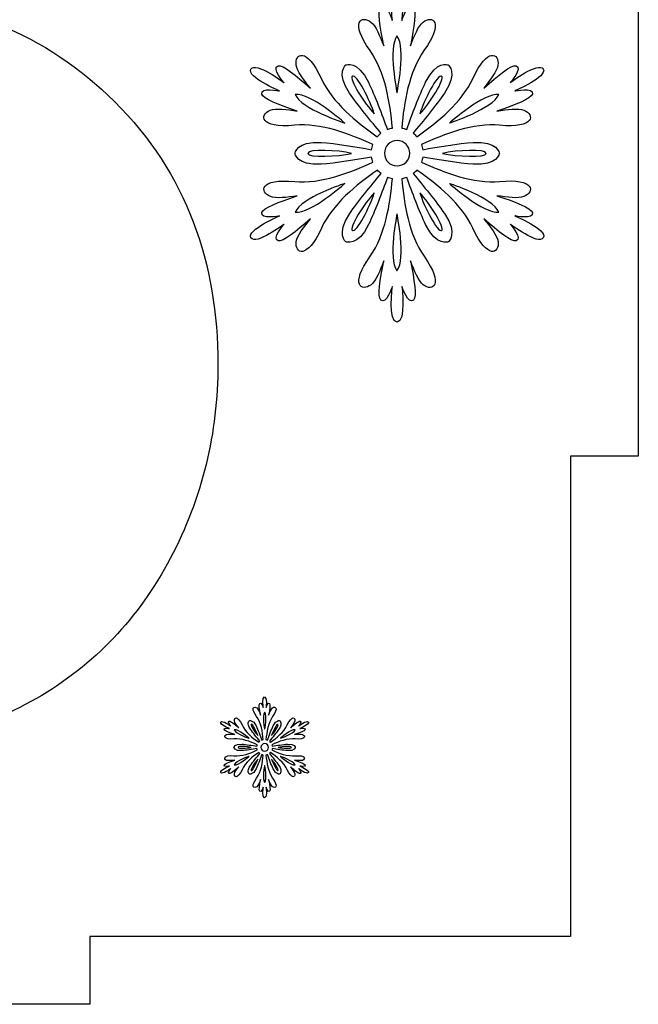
# Model space of a CAD drawing. Header units: millimetres. Extents: x -91 to 82, y -170 to 150.
# Tile 24 of 80: x -28 to -19, y -110 to -95. Entities that reach past the tile are written whole.
import ezdxf

# ---------------------------------------------------------------- set-up
doc = ezdxf.new("R2010")
doc.units = ezdxf.units.MM
doc.header["$MEASUREMENT"] = 0
doc.layers.add('Layer 1', color=7, linetype='Continuous')

msp = doc.modelspace()

# ---------------------------------------------------------------- linework, layer by layer
at = {"layer": 'Layer 1', "color": 31}
msp.add_open_spline([(-18.8614, -93.7676), (-18.8614, -93.7676), (-19.8601, -93.7676), (-19.8601, -93.7676), (-19.8601, -93.7676), (-19.8601, -93.7676), (-19.8601, -86.6823), (-19.8601, -86.6823), (-19.8601, -86.6823), (-19.8601, -86.6823), (-26.9442, -86.6823), (-26.9442, -86.6823), (-26.9442, -86.6823), (-26.9442, -86.6823), (-26.9442, -85.6837), (-26.9442, -85.6837), (-26.9442, -85.6837), (-26.9442, -85.6837), (-34.7276, -85.6837), (-34.7276, -85.6837), (-34.7276, -85.6837), (-34.7276, -85.6837), (-34.7276, -86.6823), (-34.7276, -86.6823), (-34.7276, -86.6823), (-34.7276, -86.6823), (-41.8128, -86.6823), (-41.8128, -86.6823), (-41.8128, -86.6823), (-41.8128, -86.6823), (-41.8128, -93.7676), (-41.8128, -93.7676), (-41.8128, -93.7676), (-41.8128, -93.7676), (-42.8103, -93.7676), (-42.8103, -93.7676), (-42.8103, -93.7676), (-42.8103, -93.7676), (-42.8103, -101.5511), (-42.8103, -101.5511), (-42.8103, -101.5511), (-42.8103, -101.5511), (-41.8128, -101.5511), (-41.8128, -101.5511), (-41.8128, -101.5511), (-41.8128, -101.5511), (-41.8128, -108.6352), (-41.8128, -108.6352), (-41.8128, -108.6352), (-41.8128, -108.6352), (-34.7276, -108.6352), (-34.7276, -108.6352), (-34.7276, -108.6352), (-34.7276, -108.6352), (-34.7276, -109.6338), (-34.7276, -109.6338), (-34.7276, -109.6338), (-34.7276, -109.6338), (-26.9442, -109.6338), (-26.9442, -109.6338), (-26.9442, -109.6338), (-26.9442, -109.6338), (-26.9442, -108.6352), (-26.9442, -108.6352), (-26.9442, -108.6352), (-26.9442, -108.6352), (-19.8601, -108.6352), (-19.8601, -108.6352), (-19.8601, -108.6352), (-19.8601, -108.6352), (-19.8601, -101.5511), (-19.8601, -101.5511), (-19.8601, -101.5511), (-19.8601, -101.5511), (-18.8614, -101.5511), (-18.8614, -101.5511), (-18.8614, -101.5511), (-18.8614, -101.5511), (-18.8614, -93.7676), (-18.8614, -93.7676)], degree=3, knots=[0, 0, 0, 0, 0.047619, 0.047619, 0.047619, 0.047619, 0.0952381, 0.0952381, 0.0952381, 0.0952381, 0.1428571, 0.1428571, 0.1428571, 0.1428571, 0.1904762, 0.1904762, 0.1904762, 0.1904762, 0.2380952, 0.2380952, 0.2380952, 0.2380952, 0.2857143, 0.2857143, 0.2857143, 0.2857143, 0.3333333, 0.3333333, 0.3333333, 0.3333333, 0.3809524, 0.3809524, 0.3809524, 0.3809524, 0.4285714, 0.4285714, 0.4285714, 0.4285714, 0.4761905, 0.4761905, 0.4761905, 0.4761905, 0.5238095, 0.5238095, 0.5238095, 0.5238095, 0.5714286, 0.5714286, 0.5714286, 0.5714286, 0.6190476, 0.6190476, 0.6190476, 0.6190476, 0.6666667, 0.6666667, 0.6666667, 0.6666667, 0.7142857, 0.7142857, 0.7142857, 0.7142857, 0.7619048, 0.7619048, 0.7619048, 0.7619048, 0.8095238, 0.8095238, 0.8095238, 0.8095238, 0.8571429, 0.8571429, 0.8571429, 0.8571429, 0.9047619, 0.9047619, 0.9047619, 0.9047619, 1, 1, 1, 1], dxfattribs=at)
at = {"layer": 'Layer 1', "color": 26}
msp.add_open_spline([(-26.5827, -96.3257), (-27.5989, -95.3201), (-28.8416, -94.8178), (-30.2697, -94.8178), (-30.2697, -94.8178), (-31.0958, -94.8178), (-31.8819, -95.0032), (-32.6259, -95.3611), (-32.6259, -95.3611), (-32.8934, -95.489), (-33.1434, -95.6404), (-33.3769, -95.8129), (-33.3769, -95.8129), (-33.3053, -95.2403), (-33.1833, -94.6735), (-32.9756, -94.2018), (-32.9756, -94.2018), (-32.7034, -93.5822), (-32.3185, -93.0237), (-31.7552, -92.6352), (-31.7552, -92.6352), (-31.3692, -92.3688), (-30.9339, -92.2562), (-30.4657, -92.2562), (-30.4657, -92.2562), (-29.8778, -92.2562), (-29.3779, -92.4381), (-28.9625, -92.857), (-28.9625, -92.857), (-28.6621, -93.1597), (-28.4849, -93.7265), (-28.3887, -94.1302), (-28.3887, -94.1302), (-28.3887, -94.1302), (-28.2702, -94.6219), (-28.2702, -94.6219), (-28.2702, -94.6219), (-28.2702, -94.6219), (-25.2404, -94.3919), (-25.2404, -94.3919), (-25.2404, -94.3919), (-25.2404, -94.3919), (-25.3249, -93.7676), (-25.3249, -93.7676), (-25.3249, -93.7676), (-25.4904, -92.5507), (-25.9949, -91.4852), (-26.9478, -90.6967), (-26.9478, -90.6967), (-27.9171, -89.8952), (-29.1069, -89.5854), (-30.3485, -89.5854), (-30.3485, -89.5854), (-32.0792, -89.5854), (-33.5953, -90.1592), (-34.7359, -91.4817), (-34.7359, -91.4817), (-36.2356, -93.2208), (-36.5547, -95.8821), (-36.5547, -98.0906), (-36.5547, -98.0906), (-36.5547, -100.0573), (-36.2707, -102.4582), (-34.8896, -103.979), (-34.8896, -103.979), (-33.7349, -105.2498), (-32.2517, -105.8389), (-30.5421, -105.8389), (-30.5421, -105.8389), (-29.5494, -105.8389), (-28.5977, -105.6183), (-27.734, -105.1254), (-27.734, -105.1254), (-26.875, -104.6349), (-26.2238, -103.9343), (-25.7603, -103.0613), (-25.7603, -103.0613), (-25.2862, -102.1695), (-25.0586, -101.2096), (-25.0586, -100.1993), (-25.0586, -100.1993), (-25.0584, -98.7102), (-25.5184, -97.3783), (-26.5827, -96.3257)], degree=3, knots=[0, 0, 0, 0, 0.0454545, 0.0454545, 0.0454545, 0.0454545, 0.0909091, 0.0909091, 0.0909091, 0.0909091, 0.1363636, 0.1363636, 0.1363636, 0.1363636, 0.1818182, 0.1818182, 0.1818182, 0.1818182, 0.2272727, 0.2272727, 0.2272727, 0.2272727, 0.2727273, 0.2727273, 0.2727273, 0.2727273, 0.3181818, 0.3181818, 0.3181818, 0.3181818, 0.3636364, 0.3636364, 0.3636364, 0.3636364, 0.4090909, 0.4090909, 0.4090909, 0.4090909, 0.4545455, 0.4545455, 0.4545455, 0.4545455, 0.5, 0.5, 0.5, 0.5, 0.5454545, 0.5454545, 0.5454545, 0.5454545, 0.5909091, 0.5909091, 0.5909091, 0.5909091, 0.6363636, 0.6363636, 0.6363636, 0.6363636, 0.6818182, 0.6818182, 0.6818182, 0.6818182, 0.7272727, 0.7272727, 0.7272727, 0.7272727, 0.7727273, 0.7727273, 0.7727273, 0.7727273, 0.8181818, 0.8181818, 0.8181818, 0.8181818, 0.8636364, 0.8636364, 0.8636364, 0.8636364, 0.9090909, 0.9090909, 0.9090909, 0.9090909, 1, 1, 1, 1], dxfattribs=at)
at = {"layer": 'Layer 1', "color": 36}
for points, knots in [([(-20.6826, -98.0096), (-20.6826, -98.0096), (-20.3951, -98.0683), (-20.4221, -97.9615), (-20.4221, -97.9615), (-20.4397, -97.8946), (-20.6732, -97.8043), (-20.9443, -97.7127), (-20.9443, -97.7127), (-20.7941, -97.7373), (-20.6275, -97.7585), (-20.5465, -97.7244), (-20.5465, -97.7244), (-20.3846, -97.6587), (-20.3834, -97.4533), (-20.9056, -97.5026), (-20.9056, -97.5026), (-21.2905, -97.539), (-21.7165, -97.3747), (-22.0579, -97.2175), (-22.0579, -97.2175), (-22.0497, -97.194), (-22.0426, -97.1682), (-22.0391, -97.1436), (-22.0391, -97.1436), (-21.815, -97.1835), (-21.5075, -97.234), (-21.2975, -97.2492), (-21.2975, -97.2492), (-20.9302, -97.2762), (-20.9091, -97.0884), (-20.9091, -97.0884), (-20.9091, -97.0884), (-20.9091, -97.0884), (-20.9302, -96.9018), (-21.2975, -96.9276), (-21.2975, -96.9276), (-21.5075, -96.9429), (-21.815, -96.9933), (-22.0391, -97.0344), (-22.0391, -97.0344), (-22.0426, -97.0098), (-22.0485, -96.9839), (-22.0579, -96.9593), (-22.0579, -96.9593), (-21.7164, -96.8021), (-21.2905, -96.6366), (-20.9056, -96.6742), (-20.9056, -96.6742), (-20.3834, -96.7235), (-20.3858, -96.5181), (-20.5465, -96.4524), (-20.5465, -96.4524), (-20.6275, -96.4195), (-20.7941, -96.4407), (-20.9443, -96.4653), (-20.9443, -96.4653), (-20.6732, -96.3738), (-20.4397, -96.2834), (-20.4221, -96.2165), (-20.4221, -96.2165), (-20.3951, -96.1097), (-20.6826, -96.1684), (-20.6826, -96.1684), (-20.6826, -96.1684), (-20.6826, -96.1684), (-20.1956, -95.9619), (-20.2625, -95.8457), (-20.2625, -95.8457), (-20.3294, -95.7284), (-20.7518, -96.0475), (-20.7518, -96.0475), (-20.7518, -96.0475), (-20.7518, -96.0475), (-20.557, -95.8281), (-20.6638, -95.7987), (-20.6638, -95.7987), (-20.7307, -95.7799), (-20.9255, -95.9372), (-21.1402, -96.1261), (-21.1402, -96.1261), (-21.044, -96.0076), (-20.9431, -95.8738), (-20.9302, -95.7881), (-20.9302, -95.7881), (-20.9067, -95.6156), (-21.0839, -95.5112), (-21.3022, -95.9876), (-21.3022, -95.9876), (-21.463, -96.3396), (-21.8185, -96.626), (-22.126, -96.843), (-22.126, -96.843), (-22.1424, -96.8231), (-22.1612, -96.8054), (-22.1812, -96.7902), (-22.1812, -96.7902), (-22.0345, -96.6177), (-21.8374, -96.376), (-21.7189, -96.2011), (-21.7189, -96.2011), (-21.5124, -95.8972), (-21.6637, -95.7845), (-21.6637, -95.7845), (-21.6637, -95.7845), (-21.6637, -95.7845), (-21.8362, -95.7094), (-21.997, -96.0403), (-21.997, -96.0403), (-22.0885, -96.2304), (-22.1988, -96.5214), (-22.2751, -96.7362), (-22.2751, -96.7362), (-22.2986, -96.7268), (-22.3232, -96.7198), (-22.349, -96.7151), (-22.349, -96.7151), (-22.315, -96.3408), (-22.2446, -95.8902), (-22.0204, -95.5745), (-22.0204, -95.5745), (-21.7165, -95.1474), (-21.896, -95.0464), (-22.0333, -95.1532), (-22.0333, -95.1532), (-22.1014, -95.206), (-22.1682, -95.3621), (-22.2211, -95.5041), (-22.2211, -95.5041), (-22.1648, -95.2236), (-22.1261, -94.976), (-22.1753, -94.9279), (-22.1753, -94.9279), (-22.2551, -94.8505), (-22.3478, -95.1286), (-22.3478, -95.1286), (-22.3478, -95.1286), (-22.3478, -95.1286), (-22.2833, -94.6041), (-22.4182, -94.6041), (-22.4182, -94.6041), (-22.5531, -94.6041), (-22.4874, -95.1286), (-22.4874, -95.1286), (-22.4874, -95.1286), (-22.4874, -95.1286), (-22.5801, -94.8505), (-22.6599, -94.9279), (-22.6599, -94.9279), (-22.7092, -94.976), (-22.6705, -95.2236), (-22.6141, -95.5041), (-22.6141, -95.5041), (-22.6681, -95.3621), (-22.7338, -95.206), (-22.8019, -95.1532), (-22.8019, -95.1532), (-22.9392, -95.0464), (-23.1187, -95.1473), (-22.8148, -95.5745), (-22.8148, -95.5745), (-22.5907, -95.8902), (-22.5214, -96.3408), (-22.4862, -96.7151), (-22.4862, -96.7151), (-22.5108, -96.7198), (-22.5355, -96.7268), (-22.5601, -96.7362), (-22.5601, -96.7362), (-22.6375, -96.5226), (-22.7467, -96.2304), (-22.8394, -96.0403), (-22.8394, -96.0403), (-22.999, -95.7094), (-23.1715, -95.7845), (-23.1715, -95.7845), (-23.1715, -95.7845), (-23.1715, -95.7845), (-23.3229, -95.8972), (-23.1163, -96.2011), (-23.1163, -96.2011), (-22.9978, -96.3759), (-22.8006, -96.6165), (-22.654, -96.7902), (-22.654, -96.7902), (-22.6739, -96.8066), (-22.6927, -96.8242), (-22.7092, -96.843), (-22.7092, -96.843), (-23.0166, -96.6259), (-23.3722, -96.3396), (-23.533, -95.9876), (-23.533, -95.9876), (-23.7501, -95.5112), (-23.9285, -95.6156), (-23.9038, -95.7881), (-23.9038, -95.7881), (-23.8921, -95.8749), (-23.7911, -96.0087), (-23.6938, -96.1261), (-23.6938, -96.1261), (-23.9085, -95.9372), (-24.1033, -95.7799), (-24.1702, -95.7987), (-24.1702, -95.7987), (-24.277, -95.8292), (-24.0822, -96.0475), (-24.0822, -96.0475), (-24.0822, -96.0475), (-24.0822, -96.0475), (-24.5046, -95.7283), (-24.5715, -95.8457), (-24.5715, -95.8457), (-24.6384, -95.963), (-24.1514, -96.1684), (-24.1514, -96.1684), (-24.1514, -96.1684), (-24.1514, -96.1684), (-24.4377, -96.1097), (-24.4107, -96.2165), (-24.4107, -96.2165), (-24.3943, -96.2834), (-24.1596, -96.3737), (-23.8885, -96.4653), (-23.8885, -96.4653), (-24.0387, -96.4407), (-24.2053, -96.4195), (-24.2863, -96.4524), (-24.2863, -96.4524), (-24.4482, -96.5181), (-24.4494, -96.7235), (-23.9272, -96.6742), (-23.9272, -96.6742), (-23.5423, -96.6378), (-23.1163, -96.8021), (-22.7749, -96.9593), (-22.7749, -96.9593), (-22.7831, -96.9828), (-22.7902, -97.0086), (-22.7925, -97.0344), (-22.7925, -97.0344), (-23.0166, -96.9933), (-23.3241, -96.9429), (-23.5341, -96.9276), (-23.5341, -96.9276), (-23.9014, -96.9018), (-23.9225, -97.0884), (-23.9225, -97.0884), (-23.9225, -97.0884), (-23.9225, -97.0884), (-23.9014, -97.275), (-23.5341, -97.2492), (-23.5341, -97.2492), (-23.3241, -97.2339), (-23.0166, -97.1835), (-22.7925, -97.1436), (-22.7925, -97.1436), (-22.789, -97.1682), (-22.7831, -97.1941), (-22.7737, -97.2187), (-22.7737, -97.2187), (-23.1152, -97.3759), (-23.54, -97.5402), (-23.926, -97.5038), (-23.926, -97.5038), (-24.4482, -97.4545), (-24.4458, -97.661), (-24.2851, -97.7256), (-24.2851, -97.7256), (-24.2041, -97.7585), (-24.0375, -97.7385), (-23.8873, -97.7139), (-23.8873, -97.7139), (-24.1584, -97.8054), (-24.3931, -97.8946), (-24.4095, -97.9627), (-24.4095, -97.9627), (-24.4365, -98.0695), (-24.1502, -98.0108), (-24.1502, -98.0108), (-24.1502, -98.0108), (-24.1502, -98.0108), (-24.6372, -98.2173), (-24.5703, -98.3335), (-24.5703, -98.3335), (-24.5022, -98.4508), (-24.081, -98.1317), (-24.081, -98.1317), (-24.081, -98.1317), (-24.081, -98.1317), (-24.2758, -98.35), (-24.169, -98.3805), (-24.169, -98.3805), (-24.1021, -98.3993), (-23.9073, -98.242), (-23.6926, -98.0519), (-23.6926, -98.0519), (-23.7888, -98.1704), (-23.8897, -98.3042), (-23.9026, -98.3899), (-23.9026, -98.3899), (-23.9261, -98.5624), (-23.7489, -98.6668), (-23.5318, -98.1904), (-23.5318, -98.1904), (-23.371, -97.8384), (-23.0155, -97.552), (-22.708, -97.335), (-22.708, -97.335), (-22.6916, -97.3549), (-22.6728, -97.3726), (-22.6528, -97.3878), (-22.6528, -97.3878), (-22.7995, -97.5615), (-22.9966, -97.802), (-23.1151, -97.9769), (-23.1151, -97.9769), (-23.3216, -98.282), (-23.1703, -98.3935), (-23.1703, -98.3935), (-23.1703, -98.3935), (-23.1703, -98.3935), (-22.9978, -98.4686), (-22.8382, -98.1377), (-22.8382, -98.1377), (-22.7455, -97.9476), (-22.6364, -97.6566), (-22.5589, -97.443), (-22.5589, -97.443), (-22.5354, -97.4524), (-22.5108, -97.4594), (-22.485, -97.4641), (-22.485, -97.4641), (-22.5202, -97.8384), (-22.5894, -98.289), (-22.8136, -98.6047), (-22.8136, -98.6047), (-23.1175, -99.0318), (-22.938, -99.1339), (-22.8007, -99.026), (-22.8007, -99.026), (-22.7326, -98.9732), (-22.6658, -98.8171), (-22.6129, -98.6751), (-22.6129, -98.6751), (-22.6692, -98.9556), (-22.7079, -99.2032), (-22.6587, -99.2513), (-22.6587, -99.2513), (-22.5789, -99.3287), (-22.4862, -99.0506), (-22.4862, -99.0506), (-22.4862, -99.0506), (-22.4862, -99.0506), (-22.5519, -99.5751), (-22.417, -99.5751), (-22.417, -99.5751), (-22.2821, -99.5751), (-22.3466, -99.0506), (-22.3466, -99.0506), (-22.3466, -99.0506), (-22.3466, -99.0506), (-22.2539, -99.3275), (-22.1741, -99.2513), (-22.1741, -99.2513), (-22.1248, -99.2032), (-22.1635, -98.9556), (-22.2199, -98.6751), (-22.2199, -98.6751), (-22.1659, -98.8171), (-22.1002, -98.972), (-22.0321, -99.026), (-22.0321, -99.026), (-21.8948, -99.134), (-21.7153, -99.0319), (-22.0192, -98.6047), (-22.0192, -98.6047), (-22.2433, -98.289), (-22.3137, -97.8384), (-22.3478, -97.4641), (-22.3478, -97.4641), (-22.3232, -97.4594), (-22.2985, -97.4524), (-22.2739, -97.443), (-22.2739, -97.443), (-22.1976, -97.6566), (-22.0873, -97.9476), (-21.9958, -98.1377), (-21.9958, -98.1377), (-21.835, -98.4686), (-21.6625, -98.3935), (-21.6625, -98.3935), (-21.6625, -98.3935), (-21.6625, -98.3935), (-21.5111, -98.282), (-21.7177, -97.9769), (-21.7177, -97.9769), (-21.8362, -97.8021), (-22.0334, -97.5615), (-22.18, -97.3878), (-22.18, -97.3878), (-22.1601, -97.3725), (-22.1413, -97.3538), (-22.1248, -97.335), (-22.1248, -97.335), (-21.8174, -97.5521), (-21.4618, -97.8384), (-21.301, -98.1904), (-21.301, -98.1904), (-21.0827, -98.6668), (-20.9055, -98.5624), (-20.929, -98.3899), (-20.929, -98.3899), (-20.9407, -98.3042), (-21.0417, -98.1693), (-21.139, -98.0519), (-21.139, -98.0519), (-20.9243, -98.2408), (-20.7295, -98.3981), (-20.6626, -98.3805), (-20.6626, -98.3805), (-20.557, -98.35), (-20.7506, -98.1317), (-20.7506, -98.1317), (-20.7506, -98.1317), (-20.7506, -98.1317), (-20.3282, -98.4509), (-20.2613, -98.3335), (-20.2613, -98.3335), (-20.1945, -98.215), (-20.6826, -98.0096), (-20.6826, -98.0096)], [0, 0, 0, 0, 0.0091743, 0.0091743, 0.0091743, 0.0091743, 0.0183486, 0.0183486, 0.0183486, 0.0183486, 0.0275229, 0.0275229, 0.0275229, 0.0275229, 0.0366972, 0.0366972, 0.0366972, 0.0366972, 0.0458716, 0.0458716, 0.0458716, 0.0458716, 0.0550459, 0.0550459, 0.0550459, 0.0550459, 0.0642202, 0.0642202, 0.0642202, 0.0642202, 0.0733945, 0.0733945, 0.0733945, 0.0733945, 0.0825688, 0.0825688, 0.0825688, 0.0825688, 0.0917431, 0.0917431, 0.0917431, 0.0917431, 0.1009174, 0.1009174, 0.1009174, 0.1009174, 0.1100917, 0.1100917, 0.1100917, 0.1100917, 0.1192661, 0.1192661, 0.1192661, 0.1192661, 0.1284404, 0.1284404, 0.1284404, 0.1284404, 0.1376147, 0.1376147, 0.1376147, 0.1376147, 0.146789, 0.146789, 0.146789, 0.146789, 0.1559633, 0.1559633, 0.1559633, 0.1559633, 0.1651376, 0.1651376, 0.1651376, 0.1651376, 0.1743119, 0.1743119, 0.1743119, 0.1743119, 0.1834862, 0.1834862, 0.1834862, 0.1834862, 0.1926606, 0.1926606, 0.1926606, 0.1926606, 0.2018349, 0.2018349, 0.2018349, 0.2018349, 0.2110092, 0.2110092, 0.2110092, 0.2110092, 0.2201835, 0.2201835, 0.2201835, 0.2201835, 0.2293578, 0.2293578, 0.2293578, 0.2293578, 0.2385321, 0.2385321, 0.2385321, 0.2385321, 0.2477064, 0.2477064, 0.2477064, 0.2477064, 0.2568807, 0.2568807, 0.2568807, 0.2568807, 0.266055, 0.266055, 0.266055, 0.266055, 0.2752294, 0.2752294, 0.2752294, 0.2752294, 0.2844037, 0.2844037, 0.2844037, 0.2844037, 0.293578, 0.293578, 0.293578, 0.293578, 0.3027523, 0.3027523, 0.3027523, 0.3027523, 0.3119266, 0.3119266, 0.3119266, 0.3119266, 0.3211009, 0.3211009, 0.3211009, 0.3211009, 0.3302752, 0.3302752, 0.3302752, 0.3302752, 0.3394495, 0.3394495, 0.3394495, 0.3394495, 0.3486239, 0.3486239, 0.3486239, 0.3486239, 0.3577982, 0.3577982, 0.3577982, 0.3577982, 0.3669725, 0.3669725, 0.3669725, 0.3669725, 0.3761468, 0.3761468, 0.3761468, 0.3761468, 0.3853211, 0.3853211, 0.3853211, 0.3853211, 0.3944954, 0.3944954, 0.3944954, 0.3944954, 0.4036697, 0.4036697, 0.4036697, 0.4036697, 0.412844, 0.412844, 0.412844, 0.412844, 0.4220183, 0.4220183, 0.4220183, 0.4220183, 0.4311927, 0.4311927, 0.4311927, 0.4311927, 0.440367, 0.440367, 0.440367, 0.440367, 0.4495413, 0.4495413, 0.4495413, 0.4495413, 0.4587156, 0.4587156, 0.4587156, 0.4587156, 0.4678899, 0.4678899, 0.4678899, 0.4678899, 0.4770642, 0.4770642, 0.4770642, 0.4770642, 0.4862385, 0.4862385, 0.4862385, 0.4862385, 0.4954128, 0.4954128, 0.4954128, 0.4954128, 0.5045872, 0.5045872, 0.5045872, 0.5045872, 0.5137615, 0.5137615, 0.5137615, 0.5137615, 0.5229358, 0.5229358, 0.5229358, 0.5229358, 0.5321101, 0.5321101, 0.5321101, 0.5321101, 0.5412844, 0.5412844, 0.5412844, 0.5412844, 0.5504587, 0.5504587, 0.5504587, 0.5504587, 0.559633, 0.559633, 0.559633, 0.559633, 0.5688073, 0.5688073, 0.5688073, 0.5688073, 0.5779817, 0.5779817, 0.5779817, 0.5779817, 0.587156, 0.587156, 0.587156, 0.587156, 0.5963303, 0.5963303, 0.5963303, 0.5963303, 0.6055046, 0.6055046, 0.6055046, 0.6055046, 0.6146789, 0.6146789, 0.6146789, 0.6146789, 0.6238532, 0.6238532, 0.6238532, 0.6238532, 0.6330275, 0.6330275, 0.6330275, 0.6330275, 0.6422018, 0.6422018, 0.6422018, 0.6422018, 0.6513761, 0.6513761, 0.6513761, 0.6513761, 0.6605505, 0.6605505, 0.6605505, 0.6605505, 0.6697248, 0.6697248, 0.6697248, 0.6697248, 0.6788991, 0.6788991, 0.6788991, 0.6788991, 0.6880734, 0.6880734, 0.6880734, 0.6880734, 0.6972477, 0.6972477, 0.6972477, 0.6972477, 0.706422, 0.706422, 0.706422, 0.706422, 0.7155963, 0.7155963, 0.7155963, 0.7155963, 0.7247706, 0.7247706, 0.7247706, 0.7247706, 0.733945, 0.733945, 0.733945, 0.733945, 0.7431193, 0.7431193, 0.7431193, 0.7431193, 0.7522936, 0.7522936, 0.7522936, 0.7522936, 0.7614679, 0.7614679, 0.7614679, 0.7614679, 0.7706422, 0.7706422, 0.7706422, 0.7706422, 0.7798165, 0.7798165, 0.7798165, 0.7798165, 0.7889908, 0.7889908, 0.7889908, 0.7889908, 0.7981651, 0.7981651, 0.7981651, 0.7981651, 0.8073394, 0.8073394, 0.8073394, 0.8073394, 0.8165138, 0.8165138, 0.8165138, 0.8165138, 0.8256881, 0.8256881, 0.8256881, 0.8256881, 0.8348624, 0.8348624, 0.8348624, 0.8348624, 0.8440367, 0.8440367, 0.8440367, 0.8440367, 0.853211, 0.853211, 0.853211, 0.853211, 0.8623853, 0.8623853, 0.8623853, 0.8623853, 0.8715596, 0.8715596, 0.8715596, 0.8715596, 0.8807339, 0.8807339, 0.8807339, 0.8807339, 0.8899083, 0.8899083, 0.8899083, 0.8899083, 0.8990826, 0.8990826, 0.8990826, 0.8990826, 0.9082569, 0.9082569, 0.9082569, 0.9082569, 0.9174312, 0.9174312, 0.9174312, 0.9174312, 0.9266055, 0.9266055, 0.9266055, 0.9266055, 0.9357798, 0.9357798, 0.9357798, 0.9357798, 0.9449541, 0.9449541, 0.9449541, 0.9449541, 0.9541284, 0.9541284, 0.9541284, 0.9541284, 0.9633028, 0.9633028, 0.9633028, 0.9633028, 0.9724771, 0.9724771, 0.9724771, 0.9724771, 0.9816514, 0.9816514, 0.9816514, 0.9816514, 1, 1, 1, 1]), ([(-22.4182, -95.3576), (-22.2809, -95.5278), (-22.4182, -96.1978), (-22.4182, -96.1978), (-22.4182, -96.1978), (-22.4182, -96.1978), (-22.5543, -95.5278), (-22.4182, -95.3576)], [0, 0, 0, 0, 0.3333333, 0.3333333, 0.3333333, 0.3333333, 1, 1, 1, 1]), ([(-23.0753, -95.9502), (-23.0155, -95.9162), (-22.8089, -96.314), (-22.7538, -96.5076), (-22.7538, -96.5076), (-22.8922, -96.3621), (-23.134, -95.9842), (-23.0753, -95.9502)], [0, 0, 0, 0, 0.3333333, 0.3333333, 0.3333333, 0.3333333, 1, 1, 1, 1]), ([(-21.7599, -95.9502), (-21.7001, -95.9842), (-21.9418, -96.3621), (-22.0814, -96.5076), (-22.0814, -96.5076), (-22.0262, -96.314), (-21.8185, -95.9162), (-21.7599, -95.9502)], [0, 0, 0, 0, 0.3333333, 0.3333333, 0.3333333, 0.3333333, 1, 1, 1, 1]), ([(-23.9167, -96.2224), (-23.6996, -96.1884), (-23.1892, -96.6425), (-23.1892, -96.6425), (-23.1892, -96.6425), (-23.1892, -96.6425), (-23.838, -96.4266), (-23.9167, -96.2224)], [0, 0, 0, 0, 0.3333333, 0.3333333, 0.3333333, 0.3333333, 1, 1, 1, 1]), ([(-20.9185, -96.2224), (-20.9971, -96.4254), (-21.646, -96.6425), (-21.646, -96.6425), (-21.646, -96.6425), (-21.646, -96.6425), (-21.1344, -96.1896), (-20.9185, -96.2224)], [0, 0, 0, 0, 0.3333333, 0.3333333, 0.3333333, 0.3333333, 1, 1, 1, 1]), ([(-22.417, -97.2739), (-22.5203, -97.2739), (-22.6036, -97.1906), (-22.6036, -97.0873), (-22.6036, -97.0873), (-22.6036, -96.984), (-22.5203, -96.9007), (-22.417, -96.9007), (-22.417, -96.9007), (-22.3137, -96.9007), (-22.2304, -96.984), (-22.2304, -97.0873), (-22.2304, -97.0873), (-22.2304, -97.1906), (-22.3149, -97.2739), (-22.417, -97.2739)], [0, 0, 0, 0, 0.2, 0.2, 0.2, 0.2, 0.4, 0.4, 0.4, 0.4, 0.6, 0.6, 0.6, 0.6, 1, 1, 1, 1]), ([(-23.7313, -97.0885), (-23.7313, -97.0204), (-23.283, -97.0404), (-23.0882, -97.0885), (-23.0882, -97.0885), (-23.2842, -97.1366), (-23.7313, -97.1565), (-23.7313, -97.0885)], [0, 0, 0, 0, 0.3333333, 0.3333333, 0.3333333, 0.3333333, 1, 1, 1, 1]), ([(-21.1027, -97.0885), (-21.1027, -97.1566), (-21.551, -97.1366), (-21.7458, -97.0885), (-21.7458, -97.0885), (-21.551, -97.0403), (-21.1027, -97.0204), (-21.1027, -97.0885)], [0, 0, 0, 0, 0.3333333, 0.3333333, 0.3333333, 0.3333333, 1, 1, 1, 1]), ([(-23.9167, -97.9533), (-23.8381, -97.7491), (-23.1892, -97.5332), (-23.1892, -97.5332), (-23.1892, -97.5332), (-23.1892, -97.5332), (-23.6996, -97.9873), (-23.9167, -97.9533)], [0, 0, 0, 0, 0.3333333, 0.3333333, 0.3333333, 0.3333333, 1, 1, 1, 1]), ([(-21.646, -97.5332), (-21.646, -97.5332), (-20.9971, -97.7491), (-20.9185, -97.9533), (-20.9185, -97.9533), (-21.1344, -97.9873), (-21.646, -97.5332), (-21.646, -97.5332)], [0, 0, 0, 0, 0.3333333, 0.3333333, 0.3333333, 0.3333333, 1, 1, 1, 1]), ([(-23.0753, -98.2267), (-23.134, -98.1927), (-22.8922, -97.8148), (-22.7538, -97.6705), (-22.7538, -97.6705), (-22.8089, -97.8629), (-23.0155, -98.2607), (-23.0753, -98.2267)], [0, 0, 0, 0, 0.3333333, 0.3333333, 0.3333333, 0.3333333, 1, 1, 1, 1]), ([(-21.7599, -98.2267), (-21.8186, -98.2607), (-22.0251, -97.8629), (-22.0814, -97.6705), (-22.0814, -97.6705), (-21.9429, -97.8148), (-21.7012, -98.1927), (-21.7599, -98.2267)], [0, 0, 0, 0, 0.3333333, 0.3333333, 0.3333333, 0.3333333, 1, 1, 1, 1]), ([(-22.4182, -98.8193), (-22.5555, -98.6491), (-22.4182, -97.9791), (-22.4182, -97.9791), (-22.4182, -97.9791), (-22.4182, -97.9791), (-22.2809, -98.6491), (-22.4182, -98.8193)], [0, 0, 0, 0, 0.3333333, 0.3333333, 0.3333333, 0.3333333, 1, 1, 1, 1]), ([(-23.8498, -106.1217), (-23.8498, -106.1217), (-23.7641, -106.1393), (-23.7724, -106.1076), (-23.7724, -106.1076), (-23.7771, -106.0877), (-23.8475, -106.0607), (-23.9285, -106.0337), (-23.9285, -106.0337), (-23.8839, -106.0407), (-23.8335, -106.0466), (-23.81, -106.0372), (-23.81, -106.0372), (-23.7619, -106.0173), (-23.7607, -105.9562), (-23.9168, -105.9703), (-23.9168, -105.9703), (-24.0318, -105.9809), (-24.1597, -105.9316), (-24.2618, -105.8846), (-24.2618, -105.8846), (-24.2595, -105.8776), (-24.2571, -105.8705), (-24.2559, -105.8623), (-24.2559, -105.8623), (-24.189, -105.874), (-24.0975, -105.8893), (-24.0341, -105.894), (-24.0341, -105.894), (-23.925, -105.9022), (-23.9179, -105.8459), (-23.9179, -105.8459), (-23.9179, -105.8459), (-23.9179, -105.8459), (-23.9238, -105.7896), (-24.0341, -105.7978), (-24.0341, -105.7978), (-24.0975, -105.8025), (-24.189, -105.8177), (-24.2559, -105.8295), (-24.2559, -105.8295), (-24.2571, -105.8225), (-24.2582, -105.8142), (-24.2618, -105.8072), (-24.2618, -105.8072), (-24.1597, -105.7603), (-24.033, -105.711), (-23.9168, -105.7215), (-23.9168, -105.7215), (-23.7607, -105.7368), (-23.7607, -105.6746), (-23.81, -105.6546), (-23.81, -105.6546), (-23.8346, -105.6452), (-23.8839, -105.6511), (-23.9285, -105.6581), (-23.9285, -105.6581), (-23.8475, -105.6311), (-23.7771, -105.6041), (-23.7724, -105.583), (-23.7724, -105.583), (-23.7642, -105.5513), (-23.8498, -105.5689), (-23.8498, -105.5689), (-23.8498, -105.5689), (-23.8498, -105.5689), (-23.7043, -105.5067), (-23.7242, -105.4727), (-23.7242, -105.4727), (-23.7441, -105.4375), (-23.8709, -105.5325), (-23.8709, -105.5325), (-23.8709, -105.5325), (-23.8709, -105.5325), (-23.8134, -105.4668), (-23.8451, -105.4586), (-23.8451, -105.4586), (-23.865, -105.4527), (-23.9237, -105.4997), (-23.9871, -105.556), (-23.9871, -105.556), (-23.9578, -105.5208), (-23.9284, -105.4809), (-23.9249, -105.4551), (-23.9249, -105.4551), (-23.9179, -105.4035), (-23.9707, -105.3718), (-24.0364, -105.5149), (-24.0364, -105.5149), (-24.0845, -105.6205), (-24.1913, -105.7062), (-24.2828, -105.7707), (-24.2828, -105.7707), (-24.2875, -105.7648), (-24.2934, -105.759), (-24.2992, -105.7543), (-24.2992, -105.7543), (-24.2558, -105.7027), (-24.1959, -105.6299), (-24.1607, -105.5783), (-24.1607, -105.5783), (-24.0985, -105.4879), (-24.1443, -105.4539), (-24.1443, -105.4539), (-24.1443, -105.4539), (-24.1443, -105.4539), (-24.1959, -105.4316), (-24.244, -105.5302), (-24.244, -105.5302), (-24.271, -105.5865), (-24.3038, -105.6745), (-24.3273, -105.7379), (-24.3273, -105.7379), (-24.3343, -105.7356), (-24.3414, -105.7332), (-24.3496, -105.732), (-24.3496, -105.732), (-24.339, -105.6205), (-24.3179, -105.4856), (-24.251, -105.3905), (-24.251, -105.3905), (-24.1606, -105.2626), (-24.2134, -105.2321), (-24.2545, -105.2649), (-24.2545, -105.2649), (-24.2744, -105.2813), (-24.2944, -105.3271), (-24.3108, -105.3693), (-24.3108, -105.3693), (-24.2944, -105.2848), (-24.2826, -105.2109), (-24.2967, -105.1968), (-24.2967, -105.1968), (-24.3202, -105.1733), (-24.3483, -105.2566), (-24.3483, -105.2566), (-24.3483, -105.2566), (-24.3483, -105.2566), (-24.3295, -105.0994), (-24.3694, -105.0994), (-24.3694, -105.0994), (-24.4093, -105.0994), (-24.3905, -105.2566), (-24.3905, -105.2566), (-24.3905, -105.2566), (-24.3905, -105.2566), (-24.4187, -105.1733), (-24.4421, -105.1968), (-24.4421, -105.1968), (-24.4574, -105.2109), (-24.4456, -105.2848), (-24.428, -105.3693), (-24.428, -105.3693), (-24.4444, -105.3271), (-24.4632, -105.2801), (-24.4843, -105.2649), (-24.4843, -105.2649), (-24.5254, -105.2332), (-24.5793, -105.2626), (-24.4878, -105.3905), (-24.4878, -105.3905), (-24.4209, -105.4844), (-24.3998, -105.6193), (-24.3892, -105.732), (-24.3892, -105.732), (-24.3962, -105.7332), (-24.4045, -105.7355), (-24.4115, -105.7379), (-24.4115, -105.7379), (-24.435, -105.6745), (-24.4678, -105.5865), (-24.4948, -105.5302), (-24.4948, -105.5302), (-24.5429, -105.4316), (-24.5945, -105.4539), (-24.5945, -105.4539), (-24.5945, -105.4539), (-24.5945, -105.4539), (-24.6403, -105.4879), (-24.5781, -105.5783), (-24.5781, -105.5783), (-24.5429, -105.6311), (-24.4831, -105.7027), (-24.4396, -105.7543), (-24.4396, -105.7543), (-24.4455, -105.759), (-24.4513, -105.7649), (-24.456, -105.7707), (-24.456, -105.7707), (-24.5475, -105.7062), (-24.6543, -105.6205), (-24.7024, -105.5149), (-24.7024, -105.5149), (-24.7669, -105.3729), (-24.8209, -105.4034), (-24.8139, -105.4551), (-24.8139, -105.4551), (-24.8104, -105.4809), (-24.7799, -105.5208), (-24.7517, -105.556), (-24.7517, -105.556), (-24.8162, -105.4997), (-24.8737, -105.4527), (-24.8937, -105.4586), (-24.8937, -105.4586), (-24.9254, -105.468), (-24.8679, -105.5325), (-24.8679, -105.5325), (-24.8679, -105.5325), (-24.8679, -105.5325), (-24.9946, -105.4375), (-25.0146, -105.4727), (-25.0146, -105.4727), (-25.0345, -105.5079), (-24.889, -105.5689), (-24.889, -105.5689), (-24.889, -105.5689), (-24.889, -105.5689), (-24.9747, -105.5513), (-24.9664, -105.583), (-24.9664, -105.583), (-24.9617, -105.6029), (-24.8913, -105.6299), (-24.8103, -105.6581), (-24.8103, -105.6581), (-24.8549, -105.6511), (-24.9053, -105.6452), (-24.9288, -105.6546), (-24.9288, -105.6546), (-24.9769, -105.6745), (-24.9781, -105.7356), (-24.822, -105.7215), (-24.822, -105.7215), (-24.707, -105.7109), (-24.5791, -105.7602), (-24.477, -105.8072), (-24.477, -105.8072), (-24.4793, -105.8142), (-24.4817, -105.8213), (-24.4829, -105.8295), (-24.4829, -105.8295), (-24.5498, -105.8178), (-24.6413, -105.8025), (-24.7047, -105.7978), (-24.7047, -105.7978), (-24.8138, -105.7896), (-24.8209, -105.8459), (-24.8209, -105.8459), (-24.8209, -105.8459), (-24.8209, -105.8459), (-24.815, -105.9022), (-24.7047, -105.894), (-24.7047, -105.894), (-24.6413, -105.8893), (-24.5498, -105.8741), (-24.4829, -105.8623), (-24.4829, -105.8623), (-24.4817, -105.8693), (-24.4794, -105.8776), (-24.477, -105.8846), (-24.477, -105.8846), (-24.5791, -105.9315), (-24.7058, -105.9808), (-24.822, -105.9703), (-24.822, -105.9703), (-24.9781, -105.955), (-24.9781, -106.0172), (-24.9288, -106.0372), (-24.9288, -106.0372), (-24.9042, -106.0466), (-24.8549, -106.0407), (-24.8103, -106.0337), (-24.8103, -106.0337), (-24.8913, -106.0607), (-24.9617, -106.0877), (-24.9664, -106.1076), (-24.9664, -106.1076), (-24.9746, -106.1393), (-24.889, -106.1217), (-24.889, -106.1217), (-24.889, -106.1217), (-24.889, -106.1217), (-25.0345, -106.1839), (-25.0146, -106.2179), (-25.0146, -106.2179), (-24.9947, -106.2531), (-24.8679, -106.1581), (-24.8679, -106.1581), (-24.8679, -106.1581), (-24.8679, -106.1581), (-24.9266, -106.2238), (-24.8937, -106.2332), (-24.8937, -106.2332), (-24.8738, -106.2391), (-24.8151, -106.1921), (-24.7517, -106.1346), (-24.7517, -106.1346), (-24.781, -106.1698), (-24.8104, -106.2097), (-24.8139, -106.2355), (-24.8139, -106.2355), (-24.8209, -106.2871), (-24.7681, -106.3188), (-24.7024, -106.1757), (-24.7024, -106.1757), (-24.6543, -106.0701), (-24.5475, -105.9844), (-24.456, -105.9199), (-24.456, -105.9199), (-24.4513, -105.9258), (-24.4454, -105.9316), (-24.4396, -105.9363), (-24.4396, -105.9363), (-24.483, -105.9879), (-24.5429, -106.0595), (-24.5781, -106.1123), (-24.5781, -106.1123), (-24.6403, -106.2038), (-24.5945, -106.2367), (-24.5945, -106.2367), (-24.5945, -106.2367), (-24.5945, -106.2367), (-24.5429, -106.259), (-24.4948, -106.1604), (-24.4948, -106.1604), (-24.4666, -106.1041), (-24.435, -106.0161), (-24.4115, -105.9527), (-24.4115, -105.9527), (-24.4045, -105.955), (-24.3974, -105.9574), (-24.3892, -105.9586), (-24.3892, -105.9586), (-24.3998, -106.0701), (-24.4209, -106.205), (-24.4878, -106.3001), (-24.4878, -106.3001), (-24.5793, -106.428), (-24.5254, -106.4585), (-24.4843, -106.4257), (-24.4843, -106.4257), (-24.4644, -106.4093), (-24.4444, -106.3635), (-24.428, -106.3213), (-24.428, -106.3213), (-24.4444, -106.4058), (-24.4562, -106.4785), (-24.4421, -106.4938), (-24.4421, -106.4938), (-24.4186, -106.5173), (-24.3905, -106.434), (-24.3905, -106.434), (-24.3905, -106.434), (-24.3905, -106.434), (-24.4104, -106.5912), (-24.3694, -106.5912), (-24.3694, -106.5912), (-24.3284, -106.5912), (-24.3483, -106.434), (-24.3483, -106.434), (-24.3483, -106.434), (-24.3483, -106.434), (-24.3201, -106.5173), (-24.2967, -106.4938), (-24.2967, -106.4938), (-24.2814, -106.4797), (-24.2932, -106.4058), (-24.3108, -106.3213), (-24.3108, -106.3213), (-24.2944, -106.3635), (-24.2756, -106.4105), (-24.2545, -106.4257), (-24.2545, -106.4257), (-24.2134, -106.4574), (-24.1595, -106.428), (-24.251, -106.3001), (-24.251, -106.3001), (-24.3179, -106.2062), (-24.339, -106.0713), (-24.3496, -105.9586), (-24.3496, -105.9586), (-24.3426, -105.9574), (-24.3343, -105.9551), (-24.3273, -105.9527), (-24.3273, -105.9527), (-24.3038, -106.0161), (-24.271, -106.1041), (-24.244, -106.1604), (-24.244, -106.1604), (-24.1959, -106.259), (-24.1443, -106.2367), (-24.1443, -106.2367), (-24.1443, -106.2367), (-24.1443, -106.2367), (-24.0985, -106.2038), (-24.1607, -106.1123), (-24.1607, -106.1123), (-24.1959, -106.0595), (-24.2557, -105.9879), (-24.2992, -105.9363), (-24.2992, -105.9363), (-24.2933, -105.9316), (-24.2875, -105.9257), (-24.2828, -105.9199), (-24.2828, -105.9199), (-24.1913, -105.9844), (-24.0845, -106.0701), (-24.0364, -106.1757), (-24.0364, -106.1757), (-23.9707, -106.3177), (-23.9179, -106.2872), (-23.9249, -106.2355), (-23.9249, -106.2355), (-23.9284, -106.2097), (-23.9589, -106.1698), (-23.9871, -106.1346), (-23.9871, -106.1346), (-23.9226, -106.1909), (-23.8651, -106.2379), (-23.8451, -106.2332), (-23.8451, -106.2332), (-23.8134, -106.2238), (-23.8709, -106.1581), (-23.8709, -106.1581), (-23.8709, -106.1581), (-23.8709, -106.1581), (-23.7442, -106.2531), (-23.7242, -106.2179), (-23.7242, -106.2179), (-23.7043, -106.1827), (-23.8498, -106.1217), (-23.8498, -106.1217)], [0, 0, 0, 0, 0.0091743, 0.0091743, 0.0091743, 0.0091743, 0.0183486, 0.0183486, 0.0183486, 0.0183486, 0.0275229, 0.0275229, 0.0275229, 0.0275229, 0.0366972, 0.0366972, 0.0366972, 0.0366972, 0.0458716, 0.0458716, 0.0458716, 0.0458716, 0.0550459, 0.0550459, 0.0550459, 0.0550459, 0.0642202, 0.0642202, 0.0642202, 0.0642202, 0.0733945, 0.0733945, 0.0733945, 0.0733945, 0.0825688, 0.0825688, 0.0825688, 0.0825688, 0.0917431, 0.0917431, 0.0917431, 0.0917431, 0.1009174, 0.1009174, 0.1009174, 0.1009174, 0.1100917, 0.1100917, 0.1100917, 0.1100917, 0.1192661, 0.1192661, 0.1192661, 0.1192661, 0.1284404, 0.1284404, 0.1284404, 0.1284404, 0.1376147, 0.1376147, 0.1376147, 0.1376147, 0.146789, 0.146789, 0.146789, 0.146789, 0.1559633, 0.1559633, 0.1559633, 0.1559633, 0.1651376, 0.1651376, 0.1651376, 0.1651376, 0.1743119, 0.1743119, 0.1743119, 0.1743119, 0.1834862, 0.1834862, 0.1834862, 0.1834862, 0.1926606, 0.1926606, 0.1926606, 0.1926606, 0.2018349, 0.2018349, 0.2018349, 0.2018349, 0.2110092, 0.2110092, 0.2110092, 0.2110092, 0.2201835, 0.2201835, 0.2201835, 0.2201835, 0.2293578, 0.2293578, 0.2293578, 0.2293578, 0.2385321, 0.2385321, 0.2385321, 0.2385321, 0.2477064, 0.2477064, 0.2477064, 0.2477064, 0.2568807, 0.2568807, 0.2568807, 0.2568807, 0.266055, 0.266055, 0.266055, 0.266055, 0.2752294, 0.2752294, 0.2752294, 0.2752294, 0.2844037, 0.2844037, 0.2844037, 0.2844037, 0.293578, 0.293578, 0.293578, 0.293578, 0.3027523, 0.3027523, 0.3027523, 0.3027523, 0.3119266, 0.3119266, 0.3119266, 0.3119266, 0.3211009, 0.3211009, 0.3211009, 0.3211009, 0.3302752, 0.3302752, 0.3302752, 0.3302752, 0.3394495, 0.3394495, 0.3394495, 0.3394495, 0.3486239, 0.3486239, 0.3486239, 0.3486239, 0.3577982, 0.3577982, 0.3577982, 0.3577982, 0.3669725, 0.3669725, 0.3669725, 0.3669725, 0.3761468, 0.3761468, 0.3761468, 0.3761468, 0.3853211, 0.3853211, 0.3853211, 0.3853211, 0.3944954, 0.3944954, 0.3944954, 0.3944954, 0.4036697, 0.4036697, 0.4036697, 0.4036697, 0.412844, 0.412844, 0.412844, 0.412844, 0.4220183, 0.4220183, 0.4220183, 0.4220183, 0.4311927, 0.4311927, 0.4311927, 0.4311927, 0.440367, 0.440367, 0.440367, 0.440367, 0.4495413, 0.4495413, 0.4495413, 0.4495413, 0.4587156, 0.4587156, 0.4587156, 0.4587156, 0.4678899, 0.4678899, 0.4678899, 0.4678899, 0.4770642, 0.4770642, 0.4770642, 0.4770642, 0.4862385, 0.4862385, 0.4862385, 0.4862385, 0.4954128, 0.4954128, 0.4954128, 0.4954128, 0.5045872, 0.5045872, 0.5045872, 0.5045872, 0.5137615, 0.5137615, 0.5137615, 0.5137615, 0.5229358, 0.5229358, 0.5229358, 0.5229358, 0.5321101, 0.5321101, 0.5321101, 0.5321101, 0.5412844, 0.5412844, 0.5412844, 0.5412844, 0.5504587, 0.5504587, 0.5504587, 0.5504587, 0.559633, 0.559633, 0.559633, 0.559633, 0.5688073, 0.5688073, 0.5688073, 0.5688073, 0.5779817, 0.5779817, 0.5779817, 0.5779817, 0.587156, 0.587156, 0.587156, 0.587156, 0.5963303, 0.5963303, 0.5963303, 0.5963303, 0.6055046, 0.6055046, 0.6055046, 0.6055046, 0.6146789, 0.6146789, 0.6146789, 0.6146789, 0.6238532, 0.6238532, 0.6238532, 0.6238532, 0.6330275, 0.6330275, 0.6330275, 0.6330275, 0.6422018, 0.6422018, 0.6422018, 0.6422018, 0.6513761, 0.6513761, 0.6513761, 0.6513761, 0.6605505, 0.6605505, 0.6605505, 0.6605505, 0.6697248, 0.6697248, 0.6697248, 0.6697248, 0.6788991, 0.6788991, 0.6788991, 0.6788991, 0.6880734, 0.6880734, 0.6880734, 0.6880734, 0.6972477, 0.6972477, 0.6972477, 0.6972477, 0.706422, 0.706422, 0.706422, 0.706422, 0.7155963, 0.7155963, 0.7155963, 0.7155963, 0.7247706, 0.7247706, 0.7247706, 0.7247706, 0.733945, 0.733945, 0.733945, 0.733945, 0.7431193, 0.7431193, 0.7431193, 0.7431193, 0.7522936, 0.7522936, 0.7522936, 0.7522936, 0.7614679, 0.7614679, 0.7614679, 0.7614679, 0.7706422, 0.7706422, 0.7706422, 0.7706422, 0.7798165, 0.7798165, 0.7798165, 0.7798165, 0.7889908, 0.7889908, 0.7889908, 0.7889908, 0.7981651, 0.7981651, 0.7981651, 0.7981651, 0.8073394, 0.8073394, 0.8073394, 0.8073394, 0.8165138, 0.8165138, 0.8165138, 0.8165138, 0.8256881, 0.8256881, 0.8256881, 0.8256881, 0.8348624, 0.8348624, 0.8348624, 0.8348624, 0.8440367, 0.8440367, 0.8440367, 0.8440367, 0.853211, 0.853211, 0.853211, 0.853211, 0.8623853, 0.8623853, 0.8623853, 0.8623853, 0.8715596, 0.8715596, 0.8715596, 0.8715596, 0.8807339, 0.8807339, 0.8807339, 0.8807339, 0.8899083, 0.8899083, 0.8899083, 0.8899083, 0.8990826, 0.8990826, 0.8990826, 0.8990826, 0.9082569, 0.9082569, 0.9082569, 0.9082569, 0.9174312, 0.9174312, 0.9174312, 0.9174312, 0.9266055, 0.9266055, 0.9266055, 0.9266055, 0.9357798, 0.9357798, 0.9357798, 0.9357798, 0.9449541, 0.9449541, 0.9449541, 0.9449541, 0.9541284, 0.9541284, 0.9541284, 0.9541284, 0.9633028, 0.9633028, 0.9633028, 0.9633028, 0.9724771, 0.9724771, 0.9724771, 0.9724771, 0.9816514, 0.9816514, 0.9816514, 0.9816514, 1, 1, 1, 1]), ([(-24.3684, -105.3284), (-24.3273, -105.3789), (-24.3684, -105.5795), (-24.3684, -105.5795), (-24.3684, -105.5795), (-24.3684, -105.5795), (-24.4095, -105.3789), (-24.3684, -105.3284)], [0, 0, 0, 0, 0.3333333, 0.3333333, 0.3333333, 0.3333333, 1, 1, 1, 1]), ([(-24.5656, -105.5056), (-24.548, -105.495), (-24.4858, -105.6147), (-24.4694, -105.6722), (-24.4694, -105.6722), (-24.5104, -105.6288), (-24.5832, -105.5162), (-24.5656, -105.5056)], [0, 0, 0, 0, 0.3333333, 0.3333333, 0.3333333, 0.3333333, 1, 1, 1, 1]), ([(-24.1725, -105.5056), (-24.1549, -105.5162), (-24.2265, -105.6288), (-24.2687, -105.6722), (-24.2687, -105.6722), (-24.2511, -105.6147), (-24.1901, -105.495), (-24.1725, -105.5056)], [0, 0, 0, 0, 0.3333333, 0.3333333, 0.3333333, 0.3333333, 1, 1, 1, 1]), ([(-24.8167, -105.5866), (-24.7522, -105.576), (-24.5996, -105.7122), (-24.5996, -105.7122), (-24.5996, -105.7122), (-24.5996, -105.7122), (-24.7932, -105.6476), (-24.8167, -105.5866)], [0, 0, 0, 0, 0.3333333, 0.3333333, 0.3333333, 0.3333333, 1, 1, 1, 1]), ([(-23.9202, -105.5866), (-23.9437, -105.6476), (-24.1373, -105.7122), (-24.1373, -105.7122), (-24.1373, -105.7122), (-24.1373, -105.7122), (-23.9847, -105.5772), (-23.9202, -105.5866)], [0, 0, 0, 0, 0.3333333, 0.3333333, 0.3333333, 0.3333333, 1, 1, 1, 1]), ([(-24.3684, -105.9011), (-24.3989, -105.9011), (-24.4236, -105.8765), (-24.4236, -105.8459), (-24.4236, -105.8459), (-24.4236, -105.8153), (-24.399, -105.7907), (-24.3684, -105.7907), (-24.3684, -105.7907), (-24.3379, -105.7907), (-24.3132, -105.8153), (-24.3132, -105.8459), (-24.3132, -105.8459), (-24.3132, -105.8765), (-24.3379, -105.9011), (-24.3684, -105.9011)], [0, 0, 0, 0, 0.2, 0.2, 0.2, 0.2, 0.4, 0.4, 0.4, 0.4, 0.6, 0.6, 0.6, 0.6, 1, 1, 1, 1]), ([(-24.7615, -105.8459), (-24.7615, -105.826), (-24.6277, -105.8318), (-24.5691, -105.8459), (-24.5691, -105.8459), (-24.6278, -105.86), (-24.7615, -105.8659), (-24.7615, -105.8459)], [0, 0, 0, 0, 0.3333333, 0.3333333, 0.3333333, 0.3333333, 1, 1, 1, 1]), ([(-23.9753, -105.8459), (-23.9753, -105.8658), (-24.1091, -105.86), (-24.1677, -105.8459), (-24.1677, -105.8459), (-24.1091, -105.8318), (-23.9753, -105.826), (-23.9753, -105.8459)], [0, 0, 0, 0, 0.3333333, 0.3333333, 0.3333333, 0.3333333, 1, 1, 1, 1]), ([(-24.8167, -106.1041), (-24.7932, -106.0431), (-24.5996, -105.9785), (-24.5996, -105.9785), (-24.5996, -105.9785), (-24.5996, -105.9785), (-24.7522, -106.1146), (-24.8167, -106.1041)], [0, 0, 0, 0, 0.3333333, 0.3333333, 0.3333333, 0.3333333, 1, 1, 1, 1]), ([(-24.5656, -106.1862), (-24.5832, -106.1756), (-24.5104, -106.063), (-24.4694, -106.0196), (-24.4694, -106.0196), (-24.4858, -106.0771), (-24.548, -106.1968), (-24.5656, -106.1862)], [0, 0, 0, 0, 0.3333333, 0.3333333, 0.3333333, 0.3333333, 1, 1, 1, 1]), ([(-24.1725, -106.1862), (-24.1901, -106.1968), (-24.2523, -106.0771), (-24.2687, -106.0196), (-24.2687, -106.0196), (-24.2265, -106.063), (-24.1549, -106.1756), (-24.1725, -106.1862)], [0, 0, 0, 0, 0.3333333, 0.3333333, 0.3333333, 0.3333333, 1, 1, 1, 1]), ([(-24.1384, -105.9785), (-24.1384, -105.9785), (-23.9448, -106.043), (-23.9213, -106.1041), (-23.9213, -106.1041), (-23.9847, -106.1146), (-24.1384, -105.9785), (-24.1384, -105.9785)], [0, 0, 0, 0, 0.3333333, 0.3333333, 0.3333333, 0.3333333, 1, 1, 1, 1]), ([(-24.3684, -106.3634), (-24.4095, -106.3129), (-24.3684, -106.1123), (-24.3684, -106.1123), (-24.3684, -106.1123), (-24.3684, -106.1123), (-24.3274, -106.3129), (-24.3684, -106.3634)], [0, 0, 0, 0, 0.3333333, 0.3333333, 0.3333333, 0.3333333, 1, 1, 1, 1])]:
    msp.add_open_spline(points, degree=3, knots=knots, dxfattribs=at)

doc.saveas('drawing.dxf')
